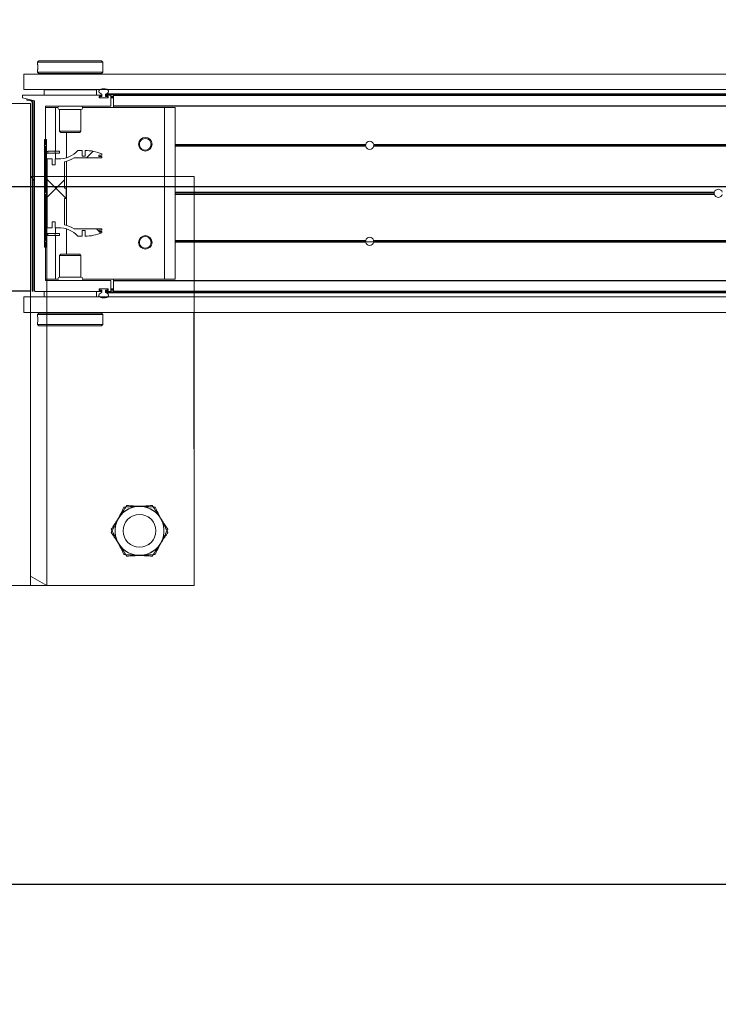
# Model space of a CAD drawing. Header units: feet. Extents: x 0 to 152508, y 0 to 59424.
# Tile 43 of 105: x 152360.13 to 152361.47, y 59279.32 to 59281.2. Entities that reach past the tile are written whole.
import ezdxf
from ezdxf import colors
from ezdxf.entities.mleader import LeaderData, LeaderLine
from ezdxf.math import Vec2, Vec3

# ---------------------------------------------------------------- set-up
doc = ezdxf.new("R2010")
doc.units = ezdxf.units.FT
doc.header["$LTSCALE"] = 0.05
doc.header["$MEASUREMENT"] = 0
doc.layers.add('Bridge plan$0$BR_P_Rail_Object', color=251, linetype='Continuous', lineweight=30)
doc.layers.add('Bridge plan$0$SC_Scratch7', color=252, linetype='Continuous', lineweight=0)
doc.layers.add('Trellis Base$0$L-ANNO-NOTE', color=30, linetype='Continuous')
doc.styles.add('Trellis Base$0$ARIAL', font='arial.ttf', dxfattribs={"width": 0.9})

# ---------------------------------------------------------------- blocks, each defined once
blk = doc.blocks.new('Bridge plan$0$HIGH ST SCREENWALL_2 PANEL PLAN_6')
at = {"layer": 'Bridge plan$0$SC_Scratch7', "lineweight": 0, "extrusion": (0, 0, -1)}
h = blk.add_hatch(dxfattribs=at)
h.set_pattern_fill('ANSI31', color=256, scale=0.01, style=0, pattern_type=2)
h.set_pattern_definition([(135.001858, (13.93257608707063, -13.85553737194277), (0.08838530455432, 0.08839103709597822), [])])
h.paths.add_polyline_path([(8.319596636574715, -0.1420163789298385, 0.3639702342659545), (8.321662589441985, -0.1444783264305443), (8.330202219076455, -0.1459838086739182), (8.329912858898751, -0.147625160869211), (8.32137323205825, -0.146119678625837, -0.3639702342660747), (8.317929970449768, -0.1420164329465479), (8.317918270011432, 0.2187375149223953), (8.319584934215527, 0.2187375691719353)])
h = blk.add_hatch(dxfattribs=at)
h.set_pattern_fill('ANSI31', color=256, scale=0.01, style=0, pattern_type=2)
h.set_pattern_definition([(135.001858, (13.94246056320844, -14.01353133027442), (0.08838530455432, 0.08839103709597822), [])])
h.paths.add_polyline_path([(8.292406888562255, -0.07111689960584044), (8.29240019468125, 0.1352576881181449), (8.296150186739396, 0.1352578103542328), (8.296156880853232, -0.07111677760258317)])
h = blk.add_hatch(dxfattribs=at)
h.set_pattern_fill('ANSI38', color=256, scale=0.01, style=0, pattern_type=2)
h.set_pattern_definition([(135.001858, (13.84258277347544, -14.04879561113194), (0.08838530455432, 0.08839103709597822), []), (45.001858, (13.84258277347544, -14.04879561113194), (0.2651616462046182, 0.0883967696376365), [0.31249937, -0.18749962])])
h.paths.add_polyline_path([(8.281330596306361, 0.08672871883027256), (8.281330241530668, 0.09768670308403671), (8.290943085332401, 0.09768701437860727), (8.290947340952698, -0.03354631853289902), (8.281334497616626, -0.03354663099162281), (8.28133414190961, -0.02258864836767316), (8.275691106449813, -0.02258883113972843), (8.275691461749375, -0.03354681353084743), (8.270048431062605, -0.03354699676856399, 0.2061892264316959), (8.232417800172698, -0.04975553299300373), (8.224379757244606, -0.04975579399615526), (8.224379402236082, -0.03879781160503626), (8.218801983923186, -0.03879799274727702), (8.21880233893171, -0.04975597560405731, -0.09842250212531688), (8.186781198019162, -0.04339219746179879), (8.186781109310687, -0.04068551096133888), (8.192514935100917, -0.04068532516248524), (8.192514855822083, -0.03822469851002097), (8.186781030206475, -0.03822488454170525), (8.186780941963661, -0.03551819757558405), (8.239671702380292, -0.03551648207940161, -0.0857050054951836), (8.258138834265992, -0.02821396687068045), (8.258137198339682, 0.02222678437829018), (8.254856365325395, 0.0222266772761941), (8.254855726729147, 0.04191167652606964), (8.258136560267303, 0.04191178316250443), (8.25813492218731, 0.09235253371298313, -0.0857050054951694), (8.239667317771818, 0.09965385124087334), (8.186776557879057, 0.09965213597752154), (8.186776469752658, 0.1023588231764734), (8.192510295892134, 0.1023590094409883), (8.192510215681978, 0.1048196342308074), (8.186776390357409, 0.1048194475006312), (8.18677630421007, 0.1075261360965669, -0.09842250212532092), (8.218797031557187, 0.1138919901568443), (8.21879738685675, 0.1029340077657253), (8.224374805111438, 0.1029341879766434), (8.224374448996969, 0.1138921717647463), (8.232412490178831, 0.1138924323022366, 0.2061892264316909), (8.270044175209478, 0.09768633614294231), (8.275687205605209, 0.09768651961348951), (8.275687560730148, 0.08672853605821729)])
at = {"layer": 'Bridge plan$0$SC_Scratch7', "lineweight": 0}
for p, q in [((-8.010400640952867, 0.7812264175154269), (-8.677065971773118, 0.7812480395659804)), ((-8.322900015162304, 0.7812365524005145), (-8.364566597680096, 0.7812379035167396)), ((-8.322900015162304, 0.7812365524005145), (-8.322916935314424, 0.2595709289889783)), ((-8.322900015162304, 0.7812365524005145), (-8.322900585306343, 0.7636584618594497)), ((-8.322900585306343, 0.7636584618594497), (-8.291650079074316, 0.7812355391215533)), ((-8.291650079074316, 0.7812355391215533), (-8.322900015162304, 0.7812365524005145)), ((-8.291650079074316, 0.7812355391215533), (-8.291666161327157, 0.2854064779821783)), ((-8.010417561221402, 0.25956079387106), (-8.010400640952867, 0.7812264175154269)), ((-8.309478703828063, 0.2829070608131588), (-8.309478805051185, 0.2797792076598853)), ((-8.306978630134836, 0.2854069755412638), (-8.309478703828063, 0.2829070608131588)), ((-8.309478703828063, 0.2829070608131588), (-8.184478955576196, 0.2829030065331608)), ((-8.306978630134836, 0.2854069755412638), (-8.186978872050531, 0.2854030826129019)), ((-8.184478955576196, 0.2829030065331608), (-8.186978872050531, 0.2854030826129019)), ((-8.184479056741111, 0.2797739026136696), (-8.184478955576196, 0.2829030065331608)), ((-8.309479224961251, 0.2668395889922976), (-8.309479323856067, 0.2637929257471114)), ((-8.309479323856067, 0.2637929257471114), (-8.306979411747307, 0.2612928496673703)), ((-8.309479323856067, 0.2637929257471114), (-8.184479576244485, 0.2637888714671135)), ((-8.18697965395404, 0.2612889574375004), (-8.184479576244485, 0.2637888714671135)), ((-8.184812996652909, 0.2737085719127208), (-8.184802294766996, 0.2718994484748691)), ((-8.184479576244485, 0.2637888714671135), (-8.184479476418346, 0.2668379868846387)), ((-8.3359377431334, 0.2595713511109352), (-8.335938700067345, 0.2300714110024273)), ((-8.3359377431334, 0.2595713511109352), (-4.346362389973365, 0.2594419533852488)), ((-8.306979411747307, 0.2612928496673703), (-8.18697965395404, 0.2612889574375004)), ((-8.303229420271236, 0.2612927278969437), (-8.303229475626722, 0.2595702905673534)), ((-8.190729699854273, 0.2595666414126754), (-8.19072964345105, 0.2612890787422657)), ((-8.335938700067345, 0.2300714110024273), (-4.346363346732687, 0.2299420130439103)), ((-8.322917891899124, 0.2300709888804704), (-8.322918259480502, 0.2187376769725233)), ((-8.296999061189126, 0.2299868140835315), (-8.296999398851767, 0.2195701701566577)), ((-8.296999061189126, 0.2299868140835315), (-8.296980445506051, 0.2299868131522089)), ((-8.296980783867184, 0.2195701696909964), (-8.296980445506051, 0.2299868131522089)), ((-8.296980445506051, 0.2299868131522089), (-8.196980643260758, 0.2299835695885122)), ((-8.291667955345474, 0.2300699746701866), (-8.291667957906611, 0.2299866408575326)), ((-8.262605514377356, 0.2300690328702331), (-8.262605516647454, 0.2299856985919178)), ((-8.231355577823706, 0.2299846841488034), (-8.231355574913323, 0.2300680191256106)), ((-8.196980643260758, 0.2299835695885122), (-8.196980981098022, 0.2195669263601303)), ((-8.196962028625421, 0.2299835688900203), (-8.196962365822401, 0.2195669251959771)), ((-8.322918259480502, 0.2187376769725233), (-8.364584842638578, 0.218739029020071)), ((-8.322929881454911, -0.1395949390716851), (-8.322918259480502, 0.2187376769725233)), ((-8.319584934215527, 0.2187375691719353), (-8.319596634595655, -0.1420163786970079)), ((-8.319584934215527, 0.2187375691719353), (-8.317918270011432, 0.2187375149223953)), ((-8.317918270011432, 0.2187375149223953), (-8.317929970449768, -0.1420164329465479)), ((-8.315105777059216, 0.2187505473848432), (-8.31511757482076, -0.1450118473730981)), ((-8.187801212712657, 0.2195666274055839), (-8.314285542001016, 0.2195707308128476)), ((-8.19177279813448, 0.2154286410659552), (-8.191772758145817, 0.2166632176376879)), ((-8.175093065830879, 0.2146078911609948), (-8.190952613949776, 0.2146084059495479)), ((-8.190952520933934, 0.2174834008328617), (-8.187801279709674, 0.2174832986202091)), ((-8.190814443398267, 0.2160667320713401), (-8.190814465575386, 0.215400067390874)), ((-8.189981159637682, 0.2145667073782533), (-8.17606451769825, 0.2145662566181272)), ((-8.186356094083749, 0.2168999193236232), (-8.189981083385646, 0.2169000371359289)), ((-8.186981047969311, 0.2183034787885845), (-8.186981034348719, 0.2187463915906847)), ((-8.186355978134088, 0.2204802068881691), (-8.186356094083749, 0.2168999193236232)), ((-8.17968943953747, 0.2168997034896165), (-8.179689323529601, 0.2204799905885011)), ((-8.176251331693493, 0.2168995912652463), (-8.17968943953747, 0.2168997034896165)), ((-8.179689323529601, 0.2204799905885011), (-6.407156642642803, 0.2204225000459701)), ((-8.179064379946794, 0.218746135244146), (-8.179064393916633, 0.2183032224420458)), ((-8.17842053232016, 0.2222122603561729), (-6.407217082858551, 0.2221548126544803)), ((-8.178244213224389, 0.2174829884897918), (-8.175092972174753, 0.2174828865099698)), ((-8.17009291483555, 0.2195660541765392), (-8.178244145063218, 0.2195663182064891)), ((-8.176251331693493, 0.2168995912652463), (-8.175231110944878, 0.2168995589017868)), ((-8.175231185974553, 0.2146078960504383), (-8.175231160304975, 0.2153995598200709)), ((-8.175231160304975, 0.2153995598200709), (-8.175231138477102, 0.2160662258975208)), ((-8.175231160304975, 0.2153995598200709), (-8.174273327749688, 0.2153995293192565)), ((-8.175231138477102, 0.2160662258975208), (-8.175231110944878, 0.2168995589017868)), ((-8.175231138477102, 0.2160662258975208), (-8.174272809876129, 0.2160661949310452)), ((-8.175231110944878, 0.2168995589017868), (-8.174307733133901, 0.2168995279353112)), ((-8.174272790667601, 0.2166626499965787), (-8.174272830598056, 0.215428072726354)), ((-8.169273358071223, 0.1995660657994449), (-8.16927273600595, 0.21874581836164)), ((-8.169272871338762, 0.2145660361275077), (-8.164064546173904, 0.2145658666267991)), ((-8.169272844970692, 0.2153993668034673), (-8.164064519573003, 0.2153991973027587)), ((-8.169272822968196, 0.2160660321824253), (-8.164064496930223, 0.2160658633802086)), ((-8.169272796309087, 0.2168993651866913), (-8.164064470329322, 0.2168991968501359)), ((-8.164065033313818, 0.1995527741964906), (-8.164064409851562, 0.2187456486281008)), ((-8.164064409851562, 0.2187456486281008), (-8.164064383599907, 0.2195658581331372)), ((-6.407096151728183, 0.2186886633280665), (-8.164064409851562, 0.2187456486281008)), ((-6.407124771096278, 0.2195088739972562), (-8.164064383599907, 0.2195658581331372)), ((-8.294275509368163, 0.1254036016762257), (-8.294273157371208, 0.1979165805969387)), ((-8.294273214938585, 0.1961326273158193), (-8.275314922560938, 0.1961320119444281)), ((-8.293452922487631, 0.1987367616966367), (-8.170106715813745, 0.1987327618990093)), ((-8.291668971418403, 0.1987367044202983), (-8.291669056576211, 0.1961325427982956)), ((-8.275317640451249, 0.112340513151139), (-8.275314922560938, 0.1961320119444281)), ((-8.275314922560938, 0.1961320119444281), (-8.270608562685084, 0.1961318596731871)), ((-8.267398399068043, 0.192174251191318), (-8.26739974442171, 0.1506913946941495)), ((-8.226565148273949, 0.1921729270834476), (-8.267398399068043, 0.192174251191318)), ((-8.2265664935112, 0.1506900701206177), (-8.226565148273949, 0.1921729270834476)), ((-8.223354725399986, 0.1961303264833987), (-8.06698200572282, 0.1961252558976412)), ((-8.16406514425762, 0.1961284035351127), (-8.164065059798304, 0.1987325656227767)), ((-8.164065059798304, 0.1987325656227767), (-8.164065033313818, 0.1995527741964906)), ((-6.406397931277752, 0.1986755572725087), (-8.164065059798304, 0.1987325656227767)), ((-6.406426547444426, 0.1994957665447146), (-8.164065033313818, 0.1995527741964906)), ((-8.066992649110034, -0.131999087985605), (-8.06698200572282, 0.1961252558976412)), ((-8.06698200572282, 0.1961252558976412), (-8.046148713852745, 0.1961245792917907)), ((-8.046159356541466, -0.1319997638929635), (-8.046148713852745, 0.1961245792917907)), ((-8.26739974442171, 0.1506913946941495), (-8.26502777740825, 0.1483192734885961)), ((-8.2265664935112, 0.1506900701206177), (-8.26739974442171, 0.1506913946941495)), ((-8.228938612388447, 0.1483181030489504), (-8.2265664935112, 0.1506900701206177)), ((-8.296150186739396, 0.1352578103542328), (-8.296156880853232, -0.07111677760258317)), ((-8.29240019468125, 0.1352576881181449), (-8.296150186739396, 0.1352578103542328)), ((-8.29240019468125, 0.1352576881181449), (-8.292406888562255, -0.07111689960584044)), ((-8.228938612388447, 0.1483181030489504), (-8.26502777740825, 0.1483192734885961)), ((-8.254484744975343, 0.1000783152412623), (-8.25448318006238, 0.1483189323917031)), ((-8.29677556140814, 0.1237370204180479), (-8.294275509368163, 0.1254036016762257)), ((-8.294275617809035, 0.1220702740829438), (-8.29677556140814, 0.1237370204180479)), ((-8.294278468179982, 0.03419504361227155), (-8.294275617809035, 0.1220702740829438)), ((-8.224374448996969, 0.1138921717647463), (-8.232412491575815, 0.1138924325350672)), ((-8.224374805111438, 0.1029341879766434), (-8.224374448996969, 0.1138921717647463)), ((-8.218797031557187, 0.1138919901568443), (-8.21879738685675, 0.1029340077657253)), ((-8.114726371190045, 0.1253977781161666), (-8.11645669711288, 0.125397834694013)), ((-8.114536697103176, 0.1237311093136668), (-8.116295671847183, 0.1237311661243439)), ((-8.114080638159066, 0.1220644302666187), (-8.115911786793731, 0.1220644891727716)), ((-8.090973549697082, 0.1220636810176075), (-8.093221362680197, 0.1220637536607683)), ((-8.090589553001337, 0.1237303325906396), (-8.092765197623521, 0.1237304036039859)), ((-8.09042841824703, 0.1253969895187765), (-8.092575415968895, 0.1253970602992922)), ((-7.682088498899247, 0.1220504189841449), (-8.046151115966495, 0.1220622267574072)), ((-7.68229655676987, 0.1237170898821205), (-8.046151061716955, 0.1237288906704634)), ((-7.682144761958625, 0.1253837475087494), (-8.046151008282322, 0.1253955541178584)), ((-7.682216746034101, 0.1249670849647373), (-7.666753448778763, 0.1249665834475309)), ((-6.570320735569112, 0.1220143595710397), (-7.666881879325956, 0.1220499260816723)), ((-6.570320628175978, 0.1253476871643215), (-7.666825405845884, 0.1253832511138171)), ((-6.570320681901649, 0.1236810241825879), (-7.666673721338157, 0.1237165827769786)), ((-8.290943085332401, 0.09768701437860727), (-8.290947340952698, -0.03354631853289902)), ((-8.281330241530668, 0.09768670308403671), (-8.290943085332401, 0.09768701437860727)), ((-8.289984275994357, 0.1123409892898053), (-8.289984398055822, 0.1085909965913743)), ((-8.275975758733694, 0.1085905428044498), (-8.289984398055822, 0.1085909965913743)), ((-8.275975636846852, 0.1123405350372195), (-8.289984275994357, 0.1123409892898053)), ((-8.281330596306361, 0.08672871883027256), (-8.281330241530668, 0.09768670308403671)), ((-8.275975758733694, 0.1085905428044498), (-8.275975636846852, 0.1123405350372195)), ((-8.26764244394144, 0.1085902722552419), (-8.275975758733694, 0.1085905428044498)), ((-8.267642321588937, 0.1123402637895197), (-8.275975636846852, 0.1123405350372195)), ((-8.275687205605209, 0.09768651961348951), (-8.275687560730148, 0.08672853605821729)), ((-8.270044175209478, 0.09768633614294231), (-8.275687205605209, 0.09768651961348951)), ((-8.275318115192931, 0.09768650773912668), (-8.275317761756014, 0.1085905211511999)), ((-8.26764244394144, 0.1085902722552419), (-8.267642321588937, 0.1123402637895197)), ((-8.239667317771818, 0.09965385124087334), (-8.186776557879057, 0.09965213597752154)), ((-8.21879738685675, 0.1029340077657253), (-8.224374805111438, 0.1029341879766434)), ((-8.192510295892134, 0.1023590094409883), (-8.192510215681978, 0.1048196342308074)), ((-8.186776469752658, 0.1023588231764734), (-8.192510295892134, 0.1023590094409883)), ((-8.192510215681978, 0.1048196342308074), (-8.186776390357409, 0.1048194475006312)), ((-8.186776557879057, 0.09965213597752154), (-8.186776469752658, 0.1023588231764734)), ((-8.186776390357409, 0.1048194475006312), (-8.186776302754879, 0.1075261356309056)), ((-8.275687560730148, 0.08672853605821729), (-8.281330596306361, 0.08672871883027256)), ((-8.258136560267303, 0.04191178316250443), (-8.258134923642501, 0.0923525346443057)), ((-8.254488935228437, -0.02909848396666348), (-8.254484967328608, 0.09323681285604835)), ((-8.254855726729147, 0.04191167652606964), (-8.258136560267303, 0.04191178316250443)), ((-8.254856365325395, 0.0222266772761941), (-8.254855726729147, 0.04191167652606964)), ((-8.296403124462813, 0.03207052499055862), (-8.294278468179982, 0.03419504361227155)), ((-8.294278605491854, 0.02994586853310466), (-8.296403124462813, 0.03207052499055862)), ((-8.294281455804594, -0.05792936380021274), (-8.294278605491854, 0.02994586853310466)), ((-8.258138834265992, -0.02821396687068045), (-8.258137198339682, 0.02222678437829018)), ((-8.258137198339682, 0.02222678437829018), (-8.254856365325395, 0.0222266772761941)), ((-7.015340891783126, 0.02990438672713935), (-8.046154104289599, 0.02993782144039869)), ((-7.015635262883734, 0.03202898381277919), (-8.046154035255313, 0.03206240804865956)), ((-7.015340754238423, 0.03415356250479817), (-8.046153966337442, 0.03418699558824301)), ((-8.319591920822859, 0.00332133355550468), (-8.322925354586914, -1.188437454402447e-05)), ((-8.315112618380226, 0.007800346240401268), (-8.317925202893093, 0.004987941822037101)), ((-8.290947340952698, -0.03354631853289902), (-8.281334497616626, -0.03354663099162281)), ((-8.281334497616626, -0.03354663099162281), (-8.28133414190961, -0.02258864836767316)), ((-8.28133414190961, -0.02258864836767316), (-8.275691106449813, -0.02258883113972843)), ((-8.275691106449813, -0.02258883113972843), (-8.275691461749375, -0.03354681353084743)), ((-8.275691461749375, -0.03354681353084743), (-8.27004843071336, -0.03354699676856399)), ((-8.27532272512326, -0.04445083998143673), (-8.275322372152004, -0.03354682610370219)), ((-8.254490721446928, -0.08418060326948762), (-8.254489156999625, -0.03593998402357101)), ((-8.186780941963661, -0.03551819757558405), (-8.239671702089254, -0.03551648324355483)), ((-8.186781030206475, -0.03822488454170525), (-8.186780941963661, -0.03551819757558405)), ((-8.289989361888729, -0.04445036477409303), (-8.289989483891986, -0.0482003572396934)), ((-8.289989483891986, -0.0482003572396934), (-8.275980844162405, -0.04820081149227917)), ((-8.289989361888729, -0.04445036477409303), (-8.275980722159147, -0.0444508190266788)), ((-8.275980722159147, -0.0444508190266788), (-8.275980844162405, -0.04820081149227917)), ((-8.275980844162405, -0.04820081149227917), (-8.26764752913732, -0.04820108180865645)), ((-8.275980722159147, -0.0444508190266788), (-8.267647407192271, -0.04445108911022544)), ((-8.275325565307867, -0.1319923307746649), (-8.275322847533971, -0.04820083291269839)), ((-8.267647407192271, -0.04445108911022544), (-8.26764752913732, -0.04820108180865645)), ((-8.232417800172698, -0.04975553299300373), (-8.224379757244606, -0.04975579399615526)), ((-8.224379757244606, -0.04975579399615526), (-8.224379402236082, -0.03879781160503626)), ((-8.224379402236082, -0.03879781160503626), (-8.218801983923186, -0.03879799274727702)), ((-8.218801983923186, -0.03879799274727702), (-8.218802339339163, -0.04975597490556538)), ((-8.192514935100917, -0.04068532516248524), (-8.192514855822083, -0.03822469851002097)), ((-8.186781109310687, -0.04068551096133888), (-8.192514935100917, -0.04068532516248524)), ((-8.192514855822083, -0.03822469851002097), (-8.186781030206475, -0.03822488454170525)), ((-8.186781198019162, -0.04339219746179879), (-8.186781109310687, -0.04068551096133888)), ((-8.296781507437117, -0.05959594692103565), (-8.294281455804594, -0.05792936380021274)), ((-8.29428156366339, -0.06126269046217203), (-8.296781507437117, -0.05959594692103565)), ((-8.296156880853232, -0.07111677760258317), (-8.292406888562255, -0.07111689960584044)), ((-8.294283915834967, -0.1337756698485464), (-8.29428156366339, -0.06126269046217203)), ((-8.114732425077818, -0.06126851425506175), (-8.116462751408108, -0.06126845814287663)), ((-8.114542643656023, -0.05960185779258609), (-8.11630161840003, -0.05960180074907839)), ((-8.114086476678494, -0.05793520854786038), (-8.115917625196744, -0.05793514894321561)), ((-8.09097938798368, -0.05793595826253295), (-8.09322720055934, -0.05793588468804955)), ((-8.090595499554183, -0.05960263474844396), (-8.092771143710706, -0.05960256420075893)), ((-8.090434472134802, -0.0612693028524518), (-8.09258147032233, -0.06126923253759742)), ((-7.682150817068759, -0.06128254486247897), (-8.04615706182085, -0.06127073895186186)), ((-7.682302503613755, -0.05961587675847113), (-8.046157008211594, -0.05960407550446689)), ((-7.682094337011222, -0.05794921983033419), (-8.04615695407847, -0.05793741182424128)), ((-6.57032657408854, -0.05798527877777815), (-7.666887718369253, -0.05794971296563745)), ((-6.570326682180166, -0.06131860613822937), (-7.666831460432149, -0.06128304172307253)), ((-6.570326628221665, -0.05965194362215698), (-7.666679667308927, -0.05961638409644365)), ((-8.267407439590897, -0.08655222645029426), (-8.26740878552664, -0.1280350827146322)), ((-8.265035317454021, -0.08418026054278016), (-8.267407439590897, -0.08655222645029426)), ((-8.267407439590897, -0.08655222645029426), (-8.226574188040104, -0.08655355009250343)), ((-8.265035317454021, -0.08418026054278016), (-8.228946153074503, -0.08418143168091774)), ((-8.226574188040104, -0.08655355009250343), (-8.228946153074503, -0.08418143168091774)), ((-8.226575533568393, -0.1280364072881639), (-8.226574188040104, -0.08655355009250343)), ((-8.26740878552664, -0.1280350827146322), (-8.226575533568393, -0.1280364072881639)), ((-8.364596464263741, -0.1395935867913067), (-8.322929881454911, -0.1395949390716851)), ((-8.338555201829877, -0.1504277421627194), (-8.338555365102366, -0.1554277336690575)), ((-8.31511757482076, -0.1450118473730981), (-8.338555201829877, -0.1504277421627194)), ((-8.321662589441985, -0.1444783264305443), (-8.330202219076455, -0.1459838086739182)), ((-8.329912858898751, -0.147625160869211), (-8.330202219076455, -0.1459838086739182)), ((-8.321373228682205, -0.1461196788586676), (-8.329912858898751, -0.147625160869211)), ((-8.294283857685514, -0.1319917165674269), (-8.275325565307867, -0.1319923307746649)), ((-8.1701044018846, -0.1345999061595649), (-8.293463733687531, -0.1345959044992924)), ((-8.275325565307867, -0.1319923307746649), (-8.270619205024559, -0.1319924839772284)), ((-8.223365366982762, -0.1319940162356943), (-8.066992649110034, -0.131999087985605)), ((-8.190964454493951, -0.1504741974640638), (-8.1751049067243, -0.150474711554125)), ((-8.176076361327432, -0.1504330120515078), (-8.189992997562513, -0.150432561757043)), ((-8.17524305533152, -0.1512663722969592), (-8.175243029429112, -0.1504747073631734)), ((-8.169284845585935, -0.1546130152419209), (-8.16928422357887, -0.1354201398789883)), ((-8.169284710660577, -0.150433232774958), (-8.164076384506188, -0.1504334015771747)), ((-8.164076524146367, -0.154745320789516), (-8.16407589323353, -0.135288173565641)), ((-8.16407589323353, -0.135288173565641), (-8.164075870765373, -0.1346001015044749)), ((-6.406432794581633, -0.1353451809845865), (-8.16407589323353, -0.135288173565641)), ((-8.164075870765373, -0.1346001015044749), (-8.164075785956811, -0.1319959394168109)), ((-6.406408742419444, -0.1346571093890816), (-8.164075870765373, -0.1346001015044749)), ((-8.066992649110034, -0.131999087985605), (-8.046159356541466, -0.1319997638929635)), ((-8.338555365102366, -0.1554277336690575), (-8.18781337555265, -0.1554326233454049)), ((-8.335951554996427, -0.1662611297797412), (-8.335952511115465, -0.1957610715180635)), ((-8.335951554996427, -0.1662611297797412), (-4.346376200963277, -0.1663905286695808)), ((-8.296993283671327, -0.1658457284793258), (-8.296992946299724, -0.1554290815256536)), ((-8.196993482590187, -0.1658489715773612), (-8.296993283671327, -0.1658457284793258)), ((-8.262618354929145, -0.1658468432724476), (-8.2626183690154, -0.1662635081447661)), ((-8.231368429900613, -0.1662645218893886), (-8.231368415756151, -0.1658478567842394)), ((-8.196993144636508, -0.1554323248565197), (-8.196993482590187, -0.1658489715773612)), ((-8.191784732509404, -0.1525289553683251), (-8.191784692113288, -0.151294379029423)), ((-8.18781330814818, -0.1533492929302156), (-8.190964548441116, -0.1533491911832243)), ((-8.190826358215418, -0.1512658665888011), (-8.190826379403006, -0.1519325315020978)), ((-8.18980618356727, -0.1527658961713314), (-8.186368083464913, -0.1527660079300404)), ((-8.186993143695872, -0.1546124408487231), (-8.186993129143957, -0.1541695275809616)), ((-8.186368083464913, -0.1527660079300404), (-8.186368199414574, -0.1563462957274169)), ((-8.179701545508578, -0.1563465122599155), (-8.179701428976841, -0.1527662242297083)), ((-8.179701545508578, -0.1563465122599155), (-6.407168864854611, -0.1564040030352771)), ((-8.179701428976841, -0.1527662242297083), (-8.176076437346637, -0.1527663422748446)), ((-8.17907647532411, -0.1541697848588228), (-8.179076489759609, -0.1546126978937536)), ((-8.178432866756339, -0.1580788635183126), (-6.407229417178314, -0.1581363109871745)), ((-8.178256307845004, -0.1554329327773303), (-8.170105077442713, -0.1554331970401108)), ((-8.175105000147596, -0.1533497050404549), (-8.178256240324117, -0.1533496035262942)), ((-8.176076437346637, -0.1527663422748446), (-8.175243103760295, -0.1527663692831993)), ((-8.175243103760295, -0.1527663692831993), (-8.175243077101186, -0.1519330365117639)), ((-8.175243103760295, -0.1527663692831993), (-8.174319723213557, -0.1527663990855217)), ((-8.175243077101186, -0.1519330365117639), (-8.17524305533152, -0.1512663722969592)), ((-8.175243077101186, -0.1519330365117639), (-8.174284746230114, -0.1519330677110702)), ((-8.17524305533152, -0.1512663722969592), (-8.174285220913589, -0.1512664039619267)), ((-8.174284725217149, -0.1512949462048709), (-8.174284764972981, -0.1525295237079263)), ((-8.16928478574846, -0.1527665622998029), (-8.164076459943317, -0.1527667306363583)), ((-8.169284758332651, -0.1519332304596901), (-8.164076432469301, -0.1519333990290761)), ((-8.169284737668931, -0.1512665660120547), (-8.164076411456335, -0.15126673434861)), ((-8.164076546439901, -0.1554333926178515), (-8.164076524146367, -0.154745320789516)), ((-6.407136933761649, -0.1554903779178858), (-8.164076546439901, -0.1554333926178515)), ((-6.407112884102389, -0.1548023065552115), (-8.164076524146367, -0.154745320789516)), ((-8.335952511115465, -0.1957610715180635), (-4.346377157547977, -0.1958904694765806)), ((-8.309494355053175, -0.1996510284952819), (-8.30949445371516, -0.202700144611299)), ((-8.30699428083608, -0.1971511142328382), (-8.309494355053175, -0.1996510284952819)), ((-8.184494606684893, -0.1996550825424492), (-8.309494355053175, -0.1996510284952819)), ((-8.186994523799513, -0.1971550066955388), (-8.30699428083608, -0.1971511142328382)), ((-8.303244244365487, -0.1957621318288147), (-8.303244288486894, -0.1971512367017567)), ((-8.190744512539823, -0.1971548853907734), (-8.1907444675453, -0.1957657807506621)), ((-8.184494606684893, -0.1996550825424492), (-8.186994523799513, -0.1971550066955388)), ((-8.184494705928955, -0.2027017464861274), (-8.184494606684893, -0.1996550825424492)), ((-8.30949487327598, -0.2156360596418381), (-8.309494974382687, -0.2187651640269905)), ((-8.309494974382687, -0.2187651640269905), (-8.306995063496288, -0.2212652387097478)), ((-8.184495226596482, -0.2187692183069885), (-8.309494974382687, -0.2187651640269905)), ((-8.309160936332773, -0.2095707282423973), (-8.309171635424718, -0.207761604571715)), ((-8.186995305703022, -0.2212691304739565), (-8.306995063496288, -0.2212652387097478)), ((-8.186995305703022, -0.2212691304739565), (-8.184495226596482, -0.2187692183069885)), ((-8.184495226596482, -0.2187692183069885), (-8.184495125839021, -0.2156413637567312))]:
    blk.add_line(p, q, dxfattribs=at)
at = {"layer": 'Bridge plan$0$SC_Scratch7', "lineweight": 0, "extrusion": (0, 0, -1)}
for centre, radius in [((8.114570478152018, 0.6770633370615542), 0.03141660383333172), ((8.114570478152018, 0.6770633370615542), 0.0312499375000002), ((8.10344254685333, 0.1258140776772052), 0.01302080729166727), ((8.10344862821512, -0.06168554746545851), 0.01302080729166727)]:
    blk.add_circle(centre, radius, dxfattribs=at)
at = {"layer": 'Bridge plan$0$SC_Scratch7', "lineweight": 0}
for centre, radius, start, end in [((-8.114570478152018, 0.6770633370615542), 0.04687490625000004, 93.33381642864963, 153.3338164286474), ((-8.114570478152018, 0.6770633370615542), 0.04687490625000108, 33.33381642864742, 93.33381642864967), ((-8.114570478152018, 0.6770633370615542), 0.04687490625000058, 153.3338164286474, 213.3338164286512), ((-8.114570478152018, 0.6770633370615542), 0.04687490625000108, 333.3338164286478, 33.33381642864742), ((-8.114570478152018, 0.6770633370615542), 0.04687490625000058, 213.3338164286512, 273.3338164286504), ((-8.114570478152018, 0.6770633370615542), 0.04687490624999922, 273.3338164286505, 333.3338164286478), ((-8.371796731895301, 0.2733517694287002), 0.06265684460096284, 354.0342443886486, 5.887848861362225), ((-8.314285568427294, 0.2187505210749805), 0.0008202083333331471, 89.99814166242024, 179.9981416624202), ((-8.190952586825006, 0.2154286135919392), 0.0008202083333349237, 179.9981416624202, 269.9981416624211), ((-8.190952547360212, 0.2166631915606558), 0.0008202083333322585, 89.9981416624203, 179.9981416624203), ((-8.189981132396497, 0.2154000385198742), 0.0008333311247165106, 179.9981031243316, 269.9981416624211), ((-8.18998110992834, 0.2160667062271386), 0.0008333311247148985, 89.99814166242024, 179.9981776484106), ((-8.187801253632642, 0.2183035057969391), 0.0008202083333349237, 269.9981416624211, 359.9981416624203), ((-8.187801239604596, 0.2187464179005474), 0.0008202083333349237, 359.9981416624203, 89.99814166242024), ((-8.188172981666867, 0.220480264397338), 0.001817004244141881, 359.9981416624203, 72.43568201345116), ((-8.177872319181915, 0.2204799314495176), 0.001817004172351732, 107.5606011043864, 179.9981433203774), ((-8.17824418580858, 0.2183031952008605), 0.0008202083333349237, 179.9981416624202, 269.9981416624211), ((-8.178244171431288, 0.2187461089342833), 0.0008202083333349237, 89.99814166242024, 179.9981416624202), ((-8.17625136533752, 0.2158584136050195), 0.001041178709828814, 11.51323150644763, 89.9981416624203), ((-8.176064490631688, 0.2153995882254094), 0.000833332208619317, 269.9981416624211, 359.9980818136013), ((-8.175093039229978, 0.21542810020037), 0.0008202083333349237, 269.9981416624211, 359.9981416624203), ((-8.175092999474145, 0.2166626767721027), 0.0008202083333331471, 359.9981416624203, 89.99814166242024), ((-8.170092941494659, 0.2187458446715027), 0.0008202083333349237, 359.9981416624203, 89.99814166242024), ((-8.293452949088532, 0.197916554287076), 0.0008202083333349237, 89.99814166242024, 179.9981416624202), ((-8.267398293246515, 0.1954550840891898), 0.003280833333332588, 89.99814166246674, 269.9981416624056), ((-8.22656504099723, 0.1954537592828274), 0.003280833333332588, 269.9981416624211, 89.99814166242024), ((-8.170106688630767, 0.1995660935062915), 0.0008333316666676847, 269.9981416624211, 359.9981416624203), ((-8.10365087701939, 0.1258140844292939), 0.01108331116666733, 357.843657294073, 182.1526260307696), ((-8.270042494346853, 0.1494771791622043), 0.0517908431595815, 269.998141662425, 316.6001438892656), ((-8.218799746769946, 0.03016208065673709), 0.08372991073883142, 67.51378105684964, 89.9981416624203), ((-8.10365087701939, 0.1258140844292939), 0.01108331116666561, 182.1526260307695, 190.8324766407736), ((-8.10365087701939, 0.1258140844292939), 0.01108331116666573, 190.8324766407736, 199.7742688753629), ((-8.10365087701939, 0.1258140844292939), 0.01108331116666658, 199.7742688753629, 340.2220144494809), ((-8.10365087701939, 0.1258140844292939), 0.01108331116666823, 340.2220144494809, 349.1638066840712), ((-8.10365087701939, 0.1258140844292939), 0.01108331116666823, 349.1638066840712, 357.843657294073), ((-7.674485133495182, 0.1238458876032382), 0.007812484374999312, 168.6473907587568, 180.9446345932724), ((-7.674485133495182, 0.1238458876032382), 0.007812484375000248, 180.9446345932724, 193.2865001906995), ((-7.674485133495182, 0.1238458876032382), 0.007812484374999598, 11.34889256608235, 168.6473907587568), ((-7.674485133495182, 0.1238458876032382), 0.007812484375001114, 193.2865001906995, 346.7097831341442), ((-7.674485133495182, 0.1238458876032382), 0.007812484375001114, 346.7097831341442, 359.0516487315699), ((-7.674485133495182, 0.1238458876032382), 0.007812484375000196, 359.0516487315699, 11.3488925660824), ((-8.28998447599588, 0.1061743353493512), 0.002416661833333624, 89.9981416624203, 179.9981416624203), ((-8.28998447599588, 0.1061743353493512), 0.006166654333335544, 89.9981416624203, 113.0704114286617), ((-8.270042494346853, 0.1494771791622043), 0.05835250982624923, 281.7746374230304, 301.3688958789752), ((-7.007822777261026, 0.03202873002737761), 0.0078124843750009, 15.7783413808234, 164.2179419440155), ((-7.007822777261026, 0.03202873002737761), 0.007812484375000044, 164.2179419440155, 179.9981416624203), ((-7.007822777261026, 0.03202873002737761), 0.007812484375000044, 179.9981416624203, 195.7783413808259), ((-7.007822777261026, 0.03202873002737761), 0.0078124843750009, 195.7783413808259, 344.217941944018), ((-8.270050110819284, -0.08533784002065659), 0.05179084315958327, 43.39613943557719, 89.99814166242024), ((-8.270050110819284, -0.08533784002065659), 0.05835250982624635, 58.62738744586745, 78.22164590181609), ((-8.289989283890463, -0.04203370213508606), 0.006166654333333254, 246.9258718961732, 269.9981416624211), ((-8.289989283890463, -0.04203370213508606), 0.002416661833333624, 179.9981416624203, 269.9981416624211), ((-8.218799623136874, 0.03397393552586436), 0.08372991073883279, 269.9981416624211, 292.4825022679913), ((-8.103656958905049, -0.06168554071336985), 0.01108331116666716, 19.77426887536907, 160.2220144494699), ((-7.674491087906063, -0.05974518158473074), 0.007812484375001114, 13.28650019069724, 166.7097831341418), ((-8.103656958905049, -0.06168554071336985), 0.0110833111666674, 177.8436572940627, 2.152626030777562), ((-8.103656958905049, -0.06168554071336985), 0.01108331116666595, 169.1638066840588, 177.8436572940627), ((-8.103656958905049, -0.06168554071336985), 0.01108331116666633, 160.2220144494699, 169.1638066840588), ((-8.103656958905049, -0.06168554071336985), 0.01108331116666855, 10.83247664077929, 19.77426887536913), ((-8.103656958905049, -0.06168554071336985), 0.01108331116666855, 2.152626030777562, 10.83247664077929), ((-7.674491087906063, -0.05974518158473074), 0.007812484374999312, 179.051648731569, 191.3488925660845), ((-7.674491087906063, -0.05974518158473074), 0.007812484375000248, 166.7097831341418, 179.051648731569), ((-7.674491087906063, -0.05974518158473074), 0.007812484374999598, 191.3488925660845, 348.6473907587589), ((-7.674491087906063, -0.05974518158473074), 0.007812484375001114, 0.9446345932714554, 13.28650019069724), ((-7.674491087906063, -0.05974518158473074), 0.007812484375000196, 348.6473907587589, 0.9446345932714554), ((-8.26740889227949, -0.1313159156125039), 0.00328083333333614, 89.99814166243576, 269.9981416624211), ((-8.226575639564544, -0.1313172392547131), 0.00328083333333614, 269.9981416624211, 89.99814166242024), ((-8.322096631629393, -0.1420162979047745), 0.002499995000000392, 279.9981416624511, 359.9981416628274), ((-8.322096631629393, -0.1420162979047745), 0.004166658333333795, 279.9981416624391, 359.9981416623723), ((-8.293463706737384, -0.1337756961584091), 0.0008202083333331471, 179.9981416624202, 269.998141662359), ((-8.190964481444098, -0.1512944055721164), 0.0008202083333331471, 89.99814166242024, 179.9981416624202), ((-8.189993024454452, -0.1512658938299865), 0.000833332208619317, 89.9981416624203, 179.9980818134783), ((-8.176076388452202, -0.1512663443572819), 0.0008333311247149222, 359.9981031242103, 89.99814166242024), ((-8.175104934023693, -0.1512949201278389), 0.0008202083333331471, 359.9981416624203, 89.99814166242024), ((-8.170104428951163, -0.1354201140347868), 0.0008202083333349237, 359.9981416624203, 89.99814166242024), ((-8.190964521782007, -0.1525289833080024), 0.0008202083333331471, 179.9981416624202, 269.9981416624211), ((-8.189806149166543, -0.1517247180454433), 0.001041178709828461, 191.5132315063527, 269.9981416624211), ((-8.187813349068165, -0.1546124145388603), 0.0008202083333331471, 269.9981416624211, 359.9981416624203), ((-8.187813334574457, -0.1541695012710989), 0.0008202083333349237, 359.9981416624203, 89.99814166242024), ((-8.18818520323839, -0.156346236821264), 0.001817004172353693, 287.5606011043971, 359.9981433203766), ((-8.177884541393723, -0.1563465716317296), 0.001817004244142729, 179.9981416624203, 252.4356820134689), ((-8.178256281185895, -0.154612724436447), 0.0008202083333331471, 179.9981416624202, 269.9981416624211), ((-8.178256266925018, -0.1541698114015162), 0.0008202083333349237, 89.99814166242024, 179.9981416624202), ((-8.176076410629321, -0.1519330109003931), 0.0008333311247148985, 269.9981416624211, 359.9981776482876), ((-8.175104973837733, -0.1525294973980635), 0.0008202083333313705, 269.9981416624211, 359.9981416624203), ((-8.170105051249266, -0.1546129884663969), 0.000820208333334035, 269.9981416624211, 359.9981416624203), ((-8.122177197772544, -0.2092139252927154), 0.06265684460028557, 174.0342443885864, 185.8878488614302)]:
    blk.add_arc(centre, radius, start, end, dxfattribs=at)
for centre, major_axis, ratio, start_param, end_param in [((-8.183022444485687, 0.2268003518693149), (-0.009374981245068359, 3.040691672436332e-07), 0.5617178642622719, 2.083904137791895, 7.340873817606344), ((-8.183035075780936, -0.1626666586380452), (0.009374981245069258, -3.04069167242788e-07), 0.5617178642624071, 2.083904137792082, 7.340873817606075)]:
    blk.add_ellipse(centre, major_axis=major_axis, ratio=ratio, start_param=start_param, end_param=end_param, dxfattribs=at)
for points, knots in [([(-8.156459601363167, 0.6981004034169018), (-8.156171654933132, 0.6986737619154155), (-8.15399143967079, 0.7030150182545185), (-8.14988080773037, 0.7112001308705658), (-8.146180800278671, 0.7185676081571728), (-8.144313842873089, 0.7222850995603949)], [0, 0, 0, 0, 0.07010265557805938, 0.5307909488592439, 1, 1, 1, 1]), ([(-8.144313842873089, 0.7222850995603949), (-8.139926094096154, 0.7225406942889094), (-8.131070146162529, 0.7230565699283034), (-8.121915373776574, 0.7235898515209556), (-8.117296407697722, 0.7238589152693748)], [0, 0, 0, 0, 0.4954579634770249, 1, 1, 1, 1]), ([(-8.117296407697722, 0.7238589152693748), (-8.116655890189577, 0.7238962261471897), (-8.11180614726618, 0.7241787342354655), (-8.102662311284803, 0.7247113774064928), (-8.094431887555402, 0.7251908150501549), (-8.090278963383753, 0.7254327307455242)], [0, 0, 0, 0, 0.07010265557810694, 0.5307909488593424, 1, 1, 1, 1]), ([(-8.090278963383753, 0.7254327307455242), (-8.088378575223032, 0.722543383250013), (-8.084558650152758, 0.7167355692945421), (-8.0795552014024, 0.7091283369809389), (-8.07648894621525, 0.7044664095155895), (-8.07540728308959, 0.7028218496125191)], [0, 0, 0, 0, 0.3905333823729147, 0.7850020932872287, 1, 1, 1, 1]), ([(-8.168605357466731, 0.6739157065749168), (-8.166632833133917, 0.6778434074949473), (-8.162651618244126, 0.6857708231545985), (-8.158536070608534, 0.6939657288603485), (-8.156459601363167, 0.6981004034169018)], [0, 0, 0, 0, 0.4954579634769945, 1, 1, 1, 1]), ([(-8.07540728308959, 0.7028218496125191), (-8.073383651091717, 0.6997451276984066), (-8.069304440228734, 0.6935430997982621), (-8.064353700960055, 0.6860160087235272), (-8.061454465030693, 0.6816080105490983), (-8.060535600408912, 0.6802109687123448)], [0, 0, 0, 0, 0.4020739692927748, 0.810497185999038, 1, 1, 1, 1]), ([(-8.060535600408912, 0.6802109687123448), (-8.06250812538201, 0.6762832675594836), (-8.066489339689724, 0.6683558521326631), (-8.070604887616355, 0.6601609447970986), (-8.072681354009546, 0.6560262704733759)], [0, 0, 0, 0, 0.4954579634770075, 1, 1, 1, 1]), ([(-8.153733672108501, 0.6513048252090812), (-8.154815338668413, 0.6529493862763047), (-8.15785988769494, 0.6575783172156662), (-8.162863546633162, 0.6651858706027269), (-8.166683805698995, 0.6709941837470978), (-8.168605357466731, 0.6739157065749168)], [0, 0, 0, 0, 0.2149974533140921, 0.6051517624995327, 1, 1, 1, 1]), ([(-8.138861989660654, 0.6286939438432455), (-8.139780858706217, 0.6300909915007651), (-8.142651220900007, 0.6344550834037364), (-8.147600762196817, 0.6419803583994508), (-8.151680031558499, 0.6481824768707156), (-8.153733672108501, 0.6513048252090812)], [0, 0, 0, 0, 0.189503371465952, 0.5919695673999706, 1, 1, 1, 1]), ([(-8.072681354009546, 0.6560262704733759), (-8.072969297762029, 0.6554529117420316), (-8.075149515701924, 0.6511116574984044), (-8.079260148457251, 0.6429265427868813), (-8.082960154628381, 0.6355590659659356), (-8.08482710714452, 0.6318415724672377)], [0, 0, 0, 0, 0.07010265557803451, 0.5307909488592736, 1, 1, 1, 1]), ([(-8.11184455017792, 0.6302677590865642), (-8.112485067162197, 0.6302304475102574), (-8.117334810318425, 0.6299479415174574), (-8.126478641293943, 0.6294152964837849), (-8.134709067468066, 0.6289358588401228), (-8.138861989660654, 0.6286939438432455)], [0, 0, 0, 0, 0.07010265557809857, 0.5307909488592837, 1, 1, 1, 1]), ([(-8.08482710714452, 0.6318415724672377), (-8.089214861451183, 0.6315859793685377), (-8.098070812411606, 0.631070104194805), (-8.107225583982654, 0.6305368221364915), (-8.11184455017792, 0.6302677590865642)], [0, 0, 0, 0, 0.4954579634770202, 1, 1, 1, 1]), ([(-8.18481927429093, 0.273345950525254), (-8.184811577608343, 0.2740754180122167), (-8.184796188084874, 0.2755342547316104), (-8.184688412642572, 0.2774843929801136), (-8.184571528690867, 0.2789448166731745), (-8.184487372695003, 0.2797774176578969), (-8.184487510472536, 0.2797749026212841), (-8.184487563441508, 0.2797739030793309)], [0, 0, 0, 0, 0.2140444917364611, 0.4280607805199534, 0.6428083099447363, 0.8580379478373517, 1, 1, 1, 1]), ([(-8.184479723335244, 0.266837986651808), (-8.184479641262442, 0.2668371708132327), (-8.184467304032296, 0.2667153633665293), (-8.184512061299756, 0.2671435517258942), (-8.184607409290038, 0.2681483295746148), (-8.184728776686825, 0.2698253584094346), (-8.184807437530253, 0.271649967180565), (-8.184815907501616, 0.2728639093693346), (-8.18481927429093, 0.273345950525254)], [0, 0, 0, 0, 0.001442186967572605, 0.2150715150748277, 0.4286732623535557, 0.6432687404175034, 0.8583464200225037, 1, 1, 1, 1]), ([(-8.309494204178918, -0.2027001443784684), (-8.309494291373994, -0.2026993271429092), (-8.309506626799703, -0.2025775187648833), (-8.309461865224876, -0.2030057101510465), (-8.309366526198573, -0.2040104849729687), (-8.309245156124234, -0.2056875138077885), (-8.309166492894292, -0.2075121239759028), (-8.309158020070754, -0.2087260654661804), (-8.309154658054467, -0.2092081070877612)], [0, 0, 0, 0, 0.001442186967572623, 0.2150715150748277, 0.4286732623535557, 0.6432687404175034, 0.8583464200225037, 1, 1, 1, 1]), ([(-8.309154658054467, -0.2092081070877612), (-8.309162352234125, -0.2099375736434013), (-8.3091777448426, -0.211396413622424), (-8.309285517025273, -0.2133465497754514), (-8.309402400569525, -0.2148069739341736), (-8.30948656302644, -0.215639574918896), (-8.309486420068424, -0.2156370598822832), (-8.309486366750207, -0.2156360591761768)], [0, 0, 0, 0, 0.2140444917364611, 0.4280607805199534, 0.6428083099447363, 0.8580379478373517, 1, 1, 1, 1])]:
    blk.add_open_spline(points, degree=3, knots=knots, dxfattribs=at)
blk = doc.blocks.new('Bridge plan$0$HIGH ST SCREENWALL_2 PANEL PLAN_7')
at = {"layer": 'Bridge plan$0$SC_Scratch7', "lineweight": 0}
for p, q in [((-0.6666906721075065, 0.7812264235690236), (-2.534146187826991e-05, 0.7812480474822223)), ((-0.3541912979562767, 0.7812365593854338), (-0.3125247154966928, 0.7812379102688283)), ((-0.3125247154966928, 0.7812379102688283), (-0.2812747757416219, 0.7812389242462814)), ((-0.3125247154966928, 0.7812379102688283), (-0.3125064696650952, 0.2187390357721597)), ((-0.3125247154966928, 0.7812379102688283), (-0.3125241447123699, 0.7636598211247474)), ((-0.2812747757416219, 0.7812389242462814), (-0.3125241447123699, 0.7636598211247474)), ((-0.2812494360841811, -9.12160612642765e-06), (-0.2812747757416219, 0.7812389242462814)), ((-2.534146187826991e-05, 0.7812480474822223), (5.820766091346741e-11, 6.984919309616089e-10)), ((-0.3541730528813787, 0.2187376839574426), (-0.3125064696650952, 0.2187390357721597)), ((-0.3124948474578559, -0.1395935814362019), (-0.3125064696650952, 0.2187390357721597)), ((-0.3124948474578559, -0.1395935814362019), (-0.3541614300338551, -0.1395949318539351))]:
    blk.add_line(p, q, dxfattribs=at)
at = {"layer": 'Bridge plan$0$SC_Scratch7'}
blk.add_line((-0.3124993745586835, -1.013465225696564e-05), (-2.91038304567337e-10, 6.984919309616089e-10), dxfattribs=at)
at = {"layer": 'Bridge plan$0$SC_Scratch7', "lineweight": 0, "extrusion": (0, 0, -1)}
for radius in [0.03141660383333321, 0.03124993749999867]:
    blk.add_circle((0.1041884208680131, 0.6770782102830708), radius, dxfattribs=at)
for radius, start, end in [(0.0468749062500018, 33.3338163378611, 93.33381633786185), (0.04687490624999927, 93.33381633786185, 153.3338163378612), (0.0468749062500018, 333.3338163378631, 33.33381633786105), (0.04687490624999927, 153.3338163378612, 213.3338163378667), (0.04687490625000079, 273.3338163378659, 333.3338163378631), (0.04687490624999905, 213.3338163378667, 273.3338163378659)]:
    blk.add_arc((0.1041884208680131, 0.6770782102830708), radius, start, end, dxfattribs=at)
at = {"layer": 'Bridge plan$0$SC_Scratch7', "lineweight": 0}
for points, knots in [([(-0.1284799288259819, 0.7254476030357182), (-0.1303803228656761, 0.7225582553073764), (-0.1342002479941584, 0.7167504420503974), (-0.1392036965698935, 0.7091432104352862), (-0.1422699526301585, 0.7044812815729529), (-0.1433516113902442, 0.7028367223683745)], [0, 0, 0, 0, 0.3905333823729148, 0.7850020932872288, 1, 1, 1, 1]), ([(-0.1014624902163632, 0.7238737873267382), (-0.1021030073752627, 0.7239110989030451), (-0.1069527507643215, 0.7241936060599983), (-0.1160965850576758, 0.7247262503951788), (-0.1243270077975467, 0.7252056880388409), (-0.1284799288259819, 0.7254476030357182)], [0, 0, 0, 0, 0.07010265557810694, 0.5307909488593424, 1, 1, 1, 1]), ([(-0.07444505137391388, 0.7222999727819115), (-0.07883280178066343, 0.7225555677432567), (-0.08768875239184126, 0.7230714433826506), (-0.09684352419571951, 0.7236047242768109), (-0.1014624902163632, 0.7238737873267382)], [0, 0, 0, 0, 0.4954579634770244, 1, 1, 1, 1]), ([(-0.06229929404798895, 0.6981152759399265), (-0.06258724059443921, 0.6986886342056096), (-0.06476745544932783, 0.7030298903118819), (-0.06887808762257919, 0.7112150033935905), (-0.07257809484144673, 0.7185824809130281), (-0.07444505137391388, 0.7222999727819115)], [0, 0, 0, 0, 0.070102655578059, 0.5307909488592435, 1, 1, 1, 1]), ([(-0.1433516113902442, 0.7028367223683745), (-0.1453752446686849, 0.6997599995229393), (-0.1494544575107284, 0.6935579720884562), (-0.1544051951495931, 0.6860308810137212), (-0.1573044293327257, 0.6816228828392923), (-0.1582232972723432, 0.6802258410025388)], [0, 0, 0, 0, 0.4020739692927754, 0.8104971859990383, 1, 1, 1, 1]), ([(-0.05015354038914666, 0.6739305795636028), (-0.05212606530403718, 0.6778582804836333), (-0.05610727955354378, 0.6857856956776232), (-0.06022282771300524, 0.6939806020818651), (-0.06229929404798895, 0.6981152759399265)], [0, 0, 0, 0, 0.4954579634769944, 1, 1, 1, 1]), ([(-0.1582232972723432, 0.6802258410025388), (-0.1562507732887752, 0.6762981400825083), (-0.1522695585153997, 0.6683707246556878), (-0.1481540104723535, 0.660175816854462), (-0.1460775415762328, 0.6560411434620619)], [0, 0, 0, 0, 0.4954579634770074, 1, 1, 1, 1]), ([(-0.06502522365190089, 0.6513196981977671), (-0.06394355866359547, 0.6529642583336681), (-0.06089900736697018, 0.6575931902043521), (-0.05589534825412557, 0.6652007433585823), (-0.05207509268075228, 0.6710090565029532), (-0.05015354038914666, 0.6739305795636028)], [0, 0, 0, 0, 0.2149974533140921, 0.6051517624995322, 1, 1, 1, 1]), ([(-0.1460775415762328, 0.6560411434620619), (-0.1457896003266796, 0.6554677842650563), (-0.1436093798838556, 0.651126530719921), (-0.1394987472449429, 0.6429414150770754), (-0.135798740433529, 0.6355739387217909), (-0.1339317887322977, 0.631856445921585)], [0, 0, 0, 0, 0.07010265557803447, 0.5307909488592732, 1, 1, 1, 1]), ([(-0.07989690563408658, 0.6287088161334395), (-0.07897803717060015, 0.6301058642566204), (-0.0761076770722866, 0.6344699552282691), (-0.0711581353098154, 0.6419952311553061), (-0.06707885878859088, 0.6481973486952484), (-0.06502522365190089, 0.6513196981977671)], [0, 0, 0, 0, 0.189503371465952, 0.5919695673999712, 1, 1, 1, 1]), ([(-0.1339317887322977, 0.631856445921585), (-0.1295440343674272, 0.6316008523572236), (-0.1206880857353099, 0.6310849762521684), (-0.1115333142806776, 0.6305516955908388), (-0.106914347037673, 0.6302826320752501)], [0, 0, 0, 0, 0.4954579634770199, 1, 1, 1, 1]), ([(-0.106914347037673, 0.6302826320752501), (-0.1062738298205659, 0.6302453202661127), (-0.1014240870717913, 0.6299628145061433), (-0.0922802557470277, 0.6294301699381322), (-0.08404982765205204, 0.6289507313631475), (-0.07989690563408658, 0.6287088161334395)], [0, 0, 0, 0, 0.07010265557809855, 0.5307909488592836, 1, 1, 1, 1])]:
    blk.add_open_spline(points, degree=3, knots=knots, dxfattribs=at)
blk = doc.blocks.new('Bridge plan')
at = {"layer": 'Bridge plan$0$BR_P_Rail_Object', "lineweight": -3}
for p, q in [((1828195.652751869, 711482.1428165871), (1828078.811847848, 711482.1428165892)), ((1828195.652751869, 711480.8094832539), (1828078.811847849, 711480.8094832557))]:
    blk.add_line(p, q, dxfattribs=at)
at = {"layer": 'Bridge plan$0$SC_Scratch7', "lineweight": -3, "extrusion": (0, 0, -1), "rotation": 180.0002309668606}
for name, p in [('Bridge plan$0$HIGH ST SCREENWALL_2 PANEL PLAN_7', (-1828099.52826611, 711482.1624386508)), ('Bridge plan$0$HIGH ST SCREENWALL_2 PANEL PLAN_6', (-1828107.53864141, 711482.1623847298))]:
    blk.add_blockref(name, p, dxfattribs=at)
blk = doc.blocks.new('Trellis Base')
blk.add_blockref('Bridge plan', (-1675739.0632623, -652201.2630976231))
at = {"layer": 'Trellis Base$0$L-ANNO-NOTE'}
ml = blk.add_multileader_mtext('Standard', dxfattribs=at)
ml.set_content('W. LIVINGSTON AVENUE', color=11, style='Trellis Base$0$ARIAL')
ml.set_leader_properties()
ml.build(insert=Vec2(0, 0))
ml.multileader.update_dxf_attribs({"has_dogleg": 0, "dogleg_length": 0.36, "arrow_head_size": 1.25, "scale": 10})
ctx = ml.context
ctx.base_point, ctx.scale, ctx.char_height, ctx.arrow_head_size, ctx.landing_gap_size, ctx.plane_origin, ctx.plane_x_axis, ctx.plane_y_axis = Vec3(152493.4333448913, 59387.86988106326), 10, 1.25, 1.25, 0.5, Vec3(152496.4817137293, 59382.31385021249), Vec3(0.2347390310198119, 0.9720584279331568), Vec3(-0.9720584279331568, 0.2347390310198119)
notes = []
notes.append((ctx, [(0, (0, 0, 0), (0, 0), (1, 0), 1, [])]))
ctx.mtext.insert, ctx.mtext.text_direction, ctx.mtext.rotation, ctx.mtext.flow_direction = Vec3(152492.9328174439, 59388.50512407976), Vec3(0.2347390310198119, 0.9720584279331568), 1.333846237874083, 5
ml = blk.add_multileader_mtext('Standard', dxfattribs=at)
ml.set_content('S. FRONT STREET', color=11, style='Trellis Base$0$ARIAL')
ml.set_leader_properties()
ml.build(insert=Vec2(0, 0))
ml.multileader.update_dxf_attribs({"has_dogleg": 0, "dogleg_length": 0.36, "arrow_head_size": 1.25, "scale": 10})
ctx = ml.context
ctx.base_point, ctx.scale, ctx.char_height, ctx.arrow_head_size, ctx.landing_gap_size, ctx.plane_origin = Vec3(152391.6984540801, 59316.60244546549), 10, 1.25, 1.25, 0.5, Vec3(152387.0132386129, 59312.33503554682)
notes.append((ctx, [(0, (0, 0, 0), (0, 0), (1, 0), 1, [])]))
ctx.mtext.insert, ctx.mtext.flow_direction = Vec3(152392.1984540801, 59317.23810371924), 5
for ctx, leaders in notes:
    for number, flags, end, landing, length, lines in leaders:
        leader = LeaderData()
        leader.index, (leader.has_last_leader_line, leader.has_dogleg_vector, leader.attachment_direction) = number, flags
        leader.last_leader_point, leader.dogleg_vector, leader.dogleg_length = Vec3(end), Vec3(landing), length
        for number, points, colour, breaks in lines:
            line = LeaderLine()
            line.index, line.vertices, line.color, line.breaks = number, Vec3.list(points), colors.encode_raw_color(colour), breaks
            leader.lines.append(line)
        ctx.leaders.append(leader)

msp = doc.modelspace()

# ---------------------------------------------------------------- block references
msp.add_blockref('Trellis Base', (0, 0))

doc.saveas('drawing.dxf')
